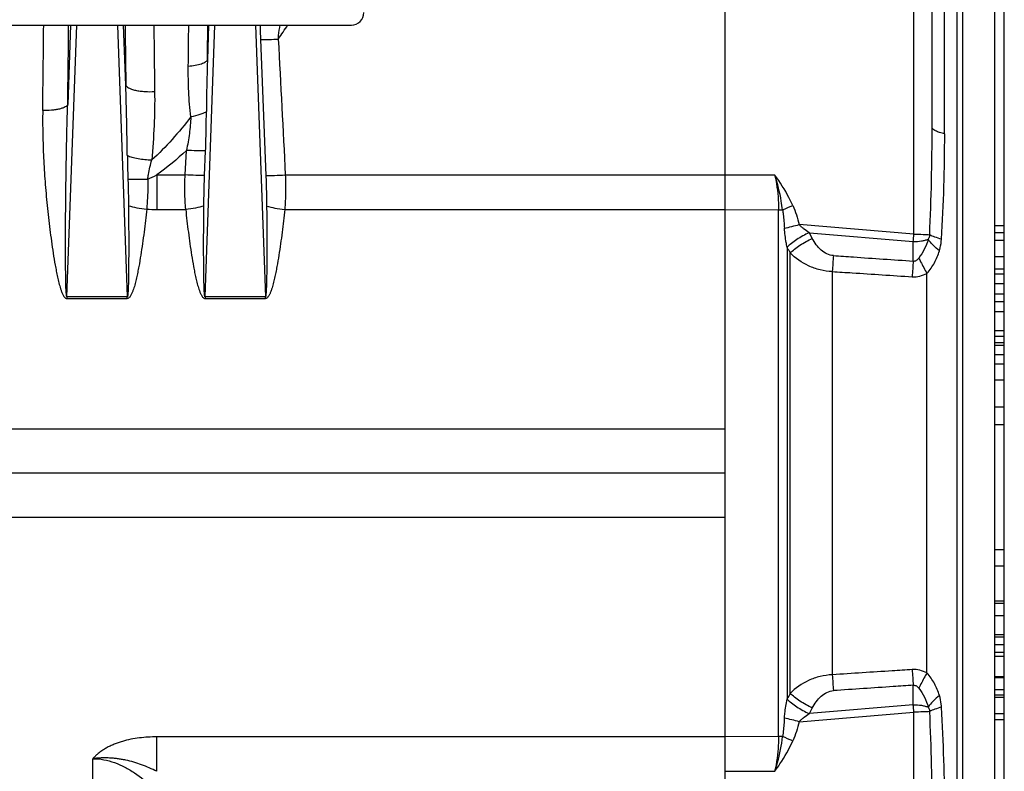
# Model space of a CAD drawing. Extents: x -3157 to 1181, y 8 to 2342.
# Tile 25 of 66: x -1735 to -1578, y 1133 to 1253. Entities that reach past the tile are written whole.
import ezdxf

# ---------------------------------------------------------------- set-up
doc = ezdxf.new("R2010")
doc.units = 0
doc.header["$LTSCALE"] = 65.395
doc.layers.get('0').update_dxf_attribs({"linetype": 'CONTINUOUS'})

msp = doc.modelspace()

# ---------------------------------------------------------------- linework, layer by layer
at = {"color": 2, "linetype": 'CONTINUOUS'}
for p, q in [((-1622.36, 1393.21), (-1622.36, 972.62)), ((-1577.86, 1037.7), (-1577.86, 1323.7)), ((-1579.36, 1220.16), (-1577.86, 1220.16)), ((-1608.44, 1218.13), (-1608.9, 1218.99)), ((-1577.86, 1218.99), (-1579.36, 1218.99)), ((-1579.36, 1217.83), (-1577.86, 1217.83)), ((-1577.86, 1215.19), (-1579.36, 1215.19)), ((-1579.36, 1213.27), (-1577.86, 1213.27)), ((-1579.36, 1212.45), (-1577.86, 1212.45)), ((-1577.86, 1210.9), (-1579.36, 1210.9)), ((-1577.86, 1209.21), (-1579.36, 1209.21)), ((-1717.56, 1208.81), (-1727.16, 1208.81)), ((-1727.16, 1208.81), (-1727.16, 1208.53)), ((-1727.16, 1208.53), (-1717.56, 1208.53)), ((-1717.56, 1208.53), (-1717.56, 1208.81)), ((-1695.56, 1208.81), (-1705.16, 1208.81)), ((-1705.16, 1208.81), (-1705.16, 1208.53)), ((-1705.16, 1208.53), (-1695.56, 1208.53)), ((-1695.56, 1208.53), (-1695.56, 1208.81)), ((-1579.36, 1208.04), (-1577.86, 1208.04)), ((-1579.36, 1206.47), (-1577.86, 1206.47)), ((-1577.86, 1203.41), (-1579.36, 1203.41)), ((-1577.86, 1202.49), (-1579.36, 1202.49)), ((-1577.86, 1201.45), (-1579.36, 1201.45)), ((-1579.36, 1201.1), (-1577.86, 1201.1)), ((-1579.36, 1199.62), (-1577.86, 1199.62)), ((-1579.36, 1198.15), (-1577.86, 1198.15)), ((-1577.86, 1195.53), (-1579.36, 1195.53)), ((-1577.86, 1191.2), (-1579.36, 1191.2)), ((-1579.36, 1188.43), (-1577.86, 1188.43)), ((-1579.36, 1168.53), (-1577.86, 1168.53)), ((-1577.86, 1165.87), (-1579.36, 1165.87)), ((-1577.86, 1160.3), (-1579.36, 1160.3)), ((-1579.36, 1159.95), (-1577.86, 1159.95)), ((-1579.36, 1157.99), (-1577.86, 1157.99)), ((-1577.86, 1154.92), (-1579.36, 1154.92)), ((-1577.86, 1154.55), (-1579.36, 1154.55)), ((-1577.86, 1153.35), (-1579.36, 1153.35)), ((-1579.36, 1152.18), (-1577.86, 1152.18)), ((-1579.36, 1151.53), (-1577.86, 1151.53)), ((-1577.86, 1148.22), (-1579.36, 1148.22)), ((-1579.36, 1146.21), (-1577.86, 1146.21)), ((-1577.86, 1144.94), (-1579.36, 1144.94)), ((-1608.9, 1142.41), (-1608.44, 1143.26)), ((-1579.36, 1142.4), (-1577.86, 1142.4)), ((-1577.86, 1141.39), (-1579.36, 1141.39))]:
    msp.add_line(p, q, dxfattribs=at)
at = {"color": 6, "linetype": 'CONTINUOUS'}
for p, q in [((-1579.36, 992.59), (-1579.36, 1368.8)), ((-1589.36, 1235.89), (-1589.36, 1302.35)), ((-1622.36, 1180.7), (-1963.54, 1180.7)), ((-1579.36, 1148.12), (-1577.86, 1148.12)), ((-1579.36, 1145.38), (-1577.86, 1145.38))]:
    msp.add_line(p, q, dxfattribs=at)
at = {"color": 9, "linetype": 'CONTINUOUS'}
for p, q in [((-1592.25, 1218.78), (-1592.25, 1307.68)), ((-1585.37, 1057.96), (-1585.37, 1303.44)), ((-1584.5, 1302.22), (-1584.5, 1059.17)), ((-1587.36, 1234.78), (-1587.36, 1299.91)), ((-1727.16, 1208.81), (-1725.59, 1252.13)), ((-1726.59, 1252.13), (-1727.04, 1239.47)), ((-1719.12, 1252.13), (-1717.56, 1208.81)), ((-1717.78, 1242.56), (-1718.13, 1252.13)), ((-1705.16, 1208.81), (-1703.59, 1252.13)), ((-1704.59, 1252.13), (-1704.79, 1246.61)), ((-1697.12, 1252.13), (-1695.56, 1208.81)), ((-1696.33, 1249.81), (-1695.48, 1228.15)), ((-1708.34, 1228.23), (-1708.14, 1232.15)), ((-1705.23, 1228.15), (-1705.08, 1232.07)), ((-1712.86, 1228.23), (-1708.34, 1228.23)), ((-1712.86, 1228.23), (-1712.86, 1222.74)), ((-1692.38, 1228.23), (-1622.36, 1228.23)), ((-1614.39, 1228.19), (-1622.36, 1228.22)), ((-1712.86, 1222.74), (-1708.24, 1222.74)), ((-1692.47, 1222.74), (-1622.36, 1222.74)), ((-1622.36, 1222.74), (-1613.82, 1222.7)), ((-1613.82, 1138.7), (-1613.82, 1222.7)), ((-1592.25, 1218.78), (-1610.52, 1220.32)), ((-1608.9, 1218.99), (-1592.36, 1217.6)), ((-1592.36, 1214.51), (-1592.36, 1217.6)), ((-1612.47, 1216.72), (-1612.47, 1144.68)), ((-1611.97, 1145.59), (-1611.97, 1215.8)), ((-1605.25, 1212.84), (-1605.25, 1148.56)), ((-1590.18, 1148.85), (-1590.18, 1212.55)), ((-1622.36, 1187.71), (-1893, 1187.71)), ((-1893, 1173.68), (-1622.36, 1173.68)), ((-1592.36, 1143.79), (-1592.36, 1146.88)), ((-1592.36, 1143.79), (-1608.9, 1142.41)), ((-1610.52, 1141.08), (-1592.25, 1142.61)), ((-1592.25, 1053.71), (-1592.25, 1142.61)), ((-1622.36, 1138.66), (-1712.86, 1138.66)), ((-1712.86, 1133.17), (-1712.86, 1138.66)), ((-1613.82, 1138.7), (-1622.36, 1138.66)), ((-1723.04, 1072.2), (-1723.04, 1135.18)), ((-1622.36, 1133.17), (-1614.39, 1133.21))]:
    msp.add_line(p, q, dxfattribs=at)
at = {"color": 3, "linetype": 'CONTINUOUS'}
msp.add_line((-1912.86, 1252.13), (-1681.86, 1252.13), dxfattribs=at)
msp.add_arc((-1681.86, 1254.13), 2, 270, 360, dxfattribs=at)
at = {"color": 9, "linetype": 'CONTINUOUS'}
for centre, radius, start, end in [((-3556.68, 1266.77), 1825.87, 359.11237, 359.54063), ((-3654.3, 1268.66), 1927.48, 359.1323, 359.50894), ((210.69, 1268.59), 1928.65, 180.48876, 180.77337), ((37.15, 1267.17), 1750.53, 180.49196, 180.83906), ((-3379.12, 1267.37), 1671.43, 359.25141, 359.47769), ((-3571.78, 1269.05), 1867.13, 359.31135, 359.48099), ((-1484.57, 1258.13), 211.93, 181.622, 182.2515), ((-1870.19, 1373.35), 215.54, 325.0582, 325.7807), ((-1378.24, 1236.03), 326.72, 178.1441, 179.5978), ((-2291.98, 1224.66), 574.47, 0.66479, 1.78512), ((-1977.86, 1235.88), 388.5, 357.4661, 0.0017), ((-1866.08, 1234.8), 278.73, 356.5453, 359.9964), ((-1724.04, 1250.82), 25.2, 292.7409, 296.3342), ((-1669.11, 1351.3), 140.27, 293.5029, 294.2251), ((-1712.87, 1246.58), 23.84, 266.1753, 270.0455), ((-1634.96, 1314.72), 97.51, 283.0864, 284.5116), ((-1684.73, 1226.37), 92.79, 354.5756, 355.3089), ((-1403.65, 1200.19), 202, 175.6902, 176.4086), ((-1397.2, 1199.67), 195.72, 175.6509, 176.3867), ((-1403.65, 1161.21), 202, 183.5914, 184.3098), ((-1392.37, 1162.06), 200.56, 183.6221, 184.3402), ((-1687.54, 1134.77), 95.61, 4.7019, 5.4136), ((-1866.09, 1126.6), 278.73, 0.0036, 3.4547), ((-1977.73, 1125.52), 388.38, 359.9979, 2.5343), ((-1634.93, 1046.79), 97.4, 75.4875, 76.9144), ((-1666.66, 1015.64), 134.2, 65.7586, 66.5135)]:
    msp.add_arc(centre, radius, start, end, dxfattribs=at)
at = {"color": 2, "linetype": 'CONTINUOUS'}
for centre, radius, start, end in [((-1604.87, 1224.86), 7.12, 235.0961, 235.5303), ((-1602.91, 1221.85), 10.85, 208.2039, 208.6488), ((-1602.91, 1139.55), 10.85, 151.3511, 151.7962), ((-1604.87, 1136.54), 7.11, 124.4696, 124.904)]:
    msp.add_arc(centre, radius, start, end, dxfattribs=at)
at = {"color": 9, "linetype": 'CONTINUOUS'}
for points, knots in [([(-1693.5, 1249.9), (-1693.48, 1250.08), (-1693.4, 1250.83), (-1693.3, 1251.58), (-1693.22, 1252.14)], [0, 0, 0, 0, 0.248932, 1, 1, 1, 1]), ([(-1696.33, 1249.81), (-1695.87, 1249.81), (-1694.93, 1249.83), (-1693.99, 1249.87), (-1693.5, 1249.9)], [0, 0, 0, 0, 0.486843, 1, 1, 1, 1]), ([(-1707.42, 1237.5), (-1707.59, 1238.83), (-1707.8, 1241.51), (-1707.85, 1244.2), (-1707.83, 1245.54)], [0, 0, 0, 0, 0.500509, 1, 1, 1, 1]), ([(-1704.79, 1246.61), (-1704.83, 1246.46), (-1705.04, 1246.25), (-1705.39, 1246.05), (-1705.93, 1245.83), (-1706.76, 1245.64), (-1707.46, 1245.56), (-1707.83, 1245.54)], [0, 0, 0, 0, 0.141211, 0.24251, 0.365339, 0.664461, 1, 1, 1, 1]), ([(-1717.78, 1242.56), (-1717.75, 1242.47), (-1717.62, 1242.3), (-1717.3, 1242.08), (-1716.83, 1241.88), (-1716.22, 1241.72), (-1715.51, 1241.6), (-1714.49, 1241.5), (-1713.71, 1241.5), (-1713.2, 1241.54)], [0, 0, 0, 0, 0.054513, 0.131575, 0.236397, 0.367907, 0.519835, 0.68258, 1, 1, 1, 1]), ([(-1713.2, 1241.54), (-1713.17, 1239.72), (-1713.24, 1236.08), (-1713.49, 1232.45), (-1713.65, 1230.62)], [0, 0, 0, 0, 0.497492, 1, 1, 1, 1]), ([(-1727.04, 1239.47), (-1727.07, 1239.4), (-1727.18, 1239.24), (-1727.46, 1239.06), (-1727.85, 1238.88), (-1728.37, 1238.73), (-1728.97, 1238.62), (-1729.87, 1238.51), (-1730.56, 1238.48), (-1731.02, 1238.49)], [0, 0, 0, 0, 0.054884, 0.130896, 0.233224, 0.360692, 0.509197, 0.670922, 1, 1, 1, 1]), ([(-1727.16, 1208.81), (-1727.17, 1208.81), (-1727.2, 1208.85), (-1727.21, 1208.91), (-1727.23, 1209), (-1727.24, 1209.13), (-1727.26, 1209.31), (-1727.28, 1209.53), (-1727.29, 1209.76), (-1727.31, 1210.07), (-1727.32, 1210.46), (-1727.33, 1210.94), (-1727.34, 1211.42), (-1727.35, 1211.89), (-1727.36, 1212.53), (-1727.37, 1213.34), (-1727.38, 1214.3), (-1727.38, 1215.27), (-1727.39, 1216.24), (-1727.39, 1217.2), (-1727.39, 1218.5), (-1727.38, 1220.11), (-1727.37, 1222.05), (-1727.35, 1223.99), (-1727.33, 1225.93), (-1727.3, 1228.51), (-1727.24, 1231.74), (-1727.16, 1235.61), (-1727.09, 1238.18), (-1727.04, 1239.47)], [0, 0, 0, 0, 0.001233, 0.003599, 0.006567, 0.009863, 0.01688, 0.0242, 0.031676, 0.039251, 0.054573, 0.070036, 0.085584, 0.10119, 0.116836, 0.148213, 0.179665, 0.211165, 0.242698, 0.274255, 0.305827, 0.369004, 0.432201, 0.495403, 0.558596, 0.621773, 0.74804, 0.874141, 1, 1, 1, 1]), ([(-1731.02, 1238.49), (-1731.04, 1237.24), (-1731.03, 1234.72), (-1730.9, 1230.95), (-1730.66, 1227.16), (-1730.38, 1224), (-1730.11, 1221.46), (-1729.89, 1219.56), (-1729.64, 1217.66), (-1729.36, 1215.75), (-1729.1, 1214.17), (-1728.86, 1212.9), (-1728.67, 1211.96), (-1728.45, 1211.02), (-1728.23, 1210.24), (-1728.02, 1209.63), (-1727.86, 1209.26), (-1727.71, 1208.97), (-1727.57, 1208.77), (-1727.4, 1208.6), (-1727.24, 1208.53), (-1727.16, 1208.53)], [0, 0, 0, 0, 0.12296, 0.246594, 0.370859, 0.495708, 0.558336, 0.621093, 0.68397, 0.746963, 0.810066, 0.841658, 0.873277, 0.904922, 0.936593, 0.952443, 0.968301, 0.976239, 0.984181, 0.992121, 1, 1, 1, 1]), ([(-1707.42, 1237.5), (-1708.38, 1236.27), (-1710.34, 1233.88), (-1712.5, 1231.65), (-1713.65, 1230.62)], [0, 0, 0, 0, 0.502655, 1, 1, 1, 1]), ([(-1707.42, 1237.5), (-1707.48, 1236.61), (-1707.63, 1234.82), (-1707.94, 1233.04), (-1708.14, 1232.15)], [0, 0, 0, 0, 0.494297, 1, 1, 1, 1]), ([(-1704.95, 1238.32), (-1705.09, 1238.23), (-1705.43, 1238.06), (-1706.24, 1237.75), (-1706.93, 1237.59), (-1707.42, 1237.5)], [0, 0, 0, 0, 0.191855, 0.428282, 1, 1, 1, 1]), ([(-1705.08, 1232.07), (-1705.04, 1233.11), (-1704.98, 1235.19), (-1704.96, 1237.28), (-1704.95, 1238.32)], [0, 0, 0, 0, 0.500604, 1, 1, 1, 1]), ([(-1587.36, 1234.78), (-1587.64, 1234.84), (-1588.14, 1234.97), (-1588.71, 1235.19), (-1589.05, 1235.4), (-1589.22, 1235.56), (-1589.33, 1235.72), (-1589.36, 1235.84), (-1589.36, 1235.89)], [0, 0, 0, 0, 0.356343, 0.646879, 0.761761, 0.856337, 0.933546, 1, 1, 1, 1]), ([(-1717.54, 1231.33), (-1717.3, 1231.23), (-1716.74, 1231.05), (-1715.45, 1230.76), (-1714.38, 1230.65), (-1713.65, 1230.62)], [0, 0, 0, 0, 0.194172, 0.443673, 1, 1, 1, 1]), ([(-1705.08, 1232.07), (-1705.54, 1232.06), (-1706.56, 1232.08), (-1707.58, 1232.12), (-1708.14, 1232.15)], [0, 0, 0, 0, 0.448383, 1, 1, 1, 1]), ([(-1714.29, 1227.57), (-1714.26, 1227.82), (-1714.1, 1228.85), (-1713.85, 1229.87), (-1713.65, 1230.62)], [0, 0, 0, 0, 0.245454, 1, 1, 1, 1]), ([(-1708.24, 1222.74), (-1708.33, 1223.64), (-1708.41, 1225.48), (-1708.38, 1227.31), (-1708.34, 1228.23)], [0, 0, 0, 0, 0.49737, 1, 1, 1, 1]), ([(-1705.23, 1228.15), (-1705.7, 1228.14), (-1706.73, 1228.16), (-1707.76, 1228.2), (-1708.34, 1228.23)], [0, 0, 0, 0, 0.446051, 1, 1, 1, 1]), ([(-1705.36, 1223.28), (-1705.35, 1223.68), (-1705.33, 1225.3), (-1705.28, 1226.93), (-1705.23, 1228.15)], [0, 0, 0, 0, 0.248331, 1, 1, 1, 1]), ([(-1695.48, 1228.15), (-1695.02, 1228.14), (-1693.98, 1228.16), (-1692.95, 1228.2), (-1692.38, 1228.23)], [0, 0, 0, 0, 0.446052, 1, 1, 1, 1]), ([(-1695.48, 1228.15), (-1695.46, 1227.74), (-1695.41, 1226.12), (-1695.37, 1224.49), (-1695.36, 1223.28)], [0, 0, 0, 0, 0.251128, 1, 1, 1, 1]), ([(-1692.38, 1228.23), (-1692.34, 1227.31), (-1692.31, 1225.48), (-1692.39, 1223.64), (-1692.47, 1222.74)], [0, 0, 0, 0, 0.50263, 1, 1, 1, 1]), ([(-1611.56, 1223.38), (-1611.75, 1223.81), (-1612.57, 1225.49), (-1613.57, 1227.07), (-1614.39, 1228.19)], [0, 0, 0, 0, 0.252647, 1, 1, 1, 1]), ([(-1717.46, 1227.58), (-1717.44, 1227.22), (-1717.4, 1225.81), (-1717.37, 1224.39), (-1717.36, 1223.33)], [0, 0, 0, 0, 0.251295, 1, 1, 1, 1]), ([(-1717.46, 1227.58), (-1716.99, 1227.55), (-1715.93, 1227.53), (-1714.88, 1227.55), (-1714.29, 1227.57)], [0, 0, 0, 0, 0.446024, 1, 1, 1, 1]), ([(-1714.29, 1227.57), (-1714.29, 1227.17), (-1714.28, 1226.17), (-1714.32, 1224.57), (-1714.41, 1223.38), (-1714.46, 1222.79)], [0, 0, 0, 0, 0.251678, 0.627372, 1, 1, 1, 1]), ([(-1717.36, 1223.33), (-1717.35, 1222.71), (-1717.34, 1221.47), (-1717.33, 1219.62), (-1717.33, 1218.07), (-1717.33, 1216.83), (-1717.33, 1215.91), (-1717.33, 1214.98), (-1717.34, 1214.06), (-1717.34, 1213.13), (-1717.35, 1212.36), (-1717.36, 1211.75), (-1717.37, 1211.29), (-1717.38, 1210.84), (-1717.4, 1210.38), (-1717.41, 1210.01), (-1717.43, 1209.71), (-1717.44, 1209.5), (-1717.46, 1209.28), (-1717.47, 1209.11), (-1717.49, 1208.99), (-1717.51, 1208.9), (-1717.52, 1208.85), (-1717.54, 1208.81), (-1717.56, 1208.81)], [0, 0, 0, 0, 0.127691, 0.255367, 0.382991, 0.446768, 0.510509, 0.5742, 0.637819, 0.701334, 0.76469, 0.796278, 0.82778, 0.859159, 0.890357, 0.921255, 0.936522, 0.951579, 0.966303, 0.980387, 0.98698, 0.992884, 0.997548, 1, 1, 1, 1]), ([(-1717.36, 1223.33), (-1716.93, 1223.19), (-1715.97, 1222.98), (-1714.99, 1222.84), (-1714.46, 1222.79)], [0, 0, 0, 0, 0.460318, 1, 1, 1, 1]), ([(-1611.56, 1223.38), (-1611.33, 1222.89), (-1610.95, 1221.88), (-1610.66, 1220.84), (-1610.52, 1220.32)], [0, 0, 0, 0, 0.499984, 1, 1, 1, 1]), ([(-1714.46, 1222.79), (-1714.53, 1222.18), (-1714.66, 1220.96), (-1714.88, 1219.13), (-1715.12, 1217.29), (-1715.4, 1215.46), (-1715.65, 1213.94), (-1715.89, 1212.72), (-1716.08, 1211.81), (-1716.29, 1210.91), (-1716.51, 1210.16), (-1716.72, 1209.58), (-1716.87, 1209.22), (-1717.02, 1208.95), (-1717.16, 1208.76), (-1717.32, 1208.59), (-1717.48, 1208.53), (-1717.56, 1208.53)], [0, 0, 0, 0, 0.124226, 0.248693, 0.373388, 0.498301, 0.623424, 0.686062, 0.748751, 0.81149, 0.874279, 0.905702, 0.937142, 0.952879, 0.968625, 0.984366, 1, 1, 1, 1]), ([(-1705.36, 1223.28), (-1705.79, 1223.14), (-1706.74, 1222.92), (-1707.72, 1222.79), (-1708.24, 1222.74)], [0, 0, 0, 0, 0.458463, 1, 1, 1, 1]), ([(-1708.24, 1222.74), (-1708.18, 1222.13), (-1708.05, 1220.91), (-1707.83, 1219.09), (-1707.58, 1217.26), (-1707.31, 1215.44), (-1707.06, 1213.92), (-1706.83, 1212.71), (-1706.63, 1211.8), (-1706.42, 1210.9), (-1706.2, 1210.15), (-1706, 1209.57), (-1705.84, 1209.22), (-1705.69, 1208.95), (-1705.56, 1208.76), (-1705.39, 1208.59), (-1705.23, 1208.53), (-1705.16, 1208.53)], [0, 0, 0, 0, 0.12423, 0.248698, 0.373394, 0.498308, 0.623429, 0.686067, 0.748754, 0.811492, 0.874281, 0.905702, 0.937142, 0.952878, 0.968625, 0.984366, 1, 1, 1, 1]), ([(-1705.16, 1208.81), (-1705.17, 1208.81), (-1705.19, 1208.85), (-1705.21, 1208.9), (-1705.22, 1208.98), (-1705.24, 1209.11), (-1705.26, 1209.28), (-1705.27, 1209.49), (-1705.29, 1209.71), (-1705.3, 1210), (-1705.32, 1210.38), (-1705.33, 1210.83), (-1705.34, 1211.28), (-1705.35, 1211.74), (-1705.36, 1212.35), (-1705.37, 1213.12), (-1705.38, 1214.04), (-1705.38, 1214.96), (-1705.39, 1215.88), (-1705.39, 1216.8), (-1705.39, 1218.04), (-1705.38, 1219.58), (-1705.37, 1221.43), (-1705.36, 1222.66), (-1705.36, 1223.28)], [0, 0, 0, 0, 0.002449, 0.007104, 0.013, 0.019587, 0.033664, 0.048383, 0.063437, 0.078702, 0.109598, 0.140794, 0.172173, 0.203675, 0.235264, 0.298621, 0.362139, 0.425761, 0.489455, 0.553199, 0.616981, 0.744614, 0.872298, 1, 1, 1, 1]), ([(-1695.36, 1223.28), (-1695.35, 1222.66), (-1695.34, 1221.43), (-1695.33, 1219.58), (-1695.33, 1218.04), (-1695.33, 1216.8), (-1695.33, 1215.88), (-1695.33, 1214.96), (-1695.34, 1214.04), (-1695.34, 1213.12), (-1695.35, 1212.35), (-1695.36, 1211.74), (-1695.37, 1211.28), (-1695.38, 1210.83), (-1695.4, 1210.38), (-1695.41, 1210), (-1695.43, 1209.71), (-1695.44, 1209.49), (-1695.46, 1209.28), (-1695.47, 1209.11), (-1695.49, 1208.98), (-1695.51, 1208.9), (-1695.52, 1208.85), (-1695.54, 1208.81), (-1695.56, 1208.81)], [0, 0, 0, 0, 0.127701, 0.255386, 0.383019, 0.4468, 0.510544, 0.574238, 0.63786, 0.701378, 0.764735, 0.796324, 0.827826, 0.859205, 0.890401, 0.921297, 0.936562, 0.951616, 0.966336, 0.980412, 0.987, 0.992896, 0.997551, 1, 1, 1, 1]), ([(-1692.47, 1222.74), (-1692.53, 1222.13), (-1692.67, 1220.91), (-1692.89, 1219.09), (-1693.13, 1217.26), (-1693.4, 1215.44), (-1693.66, 1213.92), (-1693.89, 1212.71), (-1694.08, 1211.8), (-1694.3, 1210.9), (-1694.51, 1210.15), (-1694.72, 1209.57), (-1694.87, 1209.22), (-1695.02, 1208.95), (-1695.16, 1208.76), (-1695.33, 1208.59), (-1695.48, 1208.53), (-1695.56, 1208.53)], [0, 0, 0, 0, 0.12423, 0.248698, 0.373394, 0.498308, 0.623429, 0.686067, 0.748754, 0.811492, 0.874281, 0.905702, 0.937141, 0.952878, 0.968625, 0.984366, 1, 1, 1, 1]), ([(-1695.36, 1223.28), (-1694.93, 1223.14), (-1693.97, 1222.92), (-1693, 1222.79), (-1692.47, 1222.74)], [0, 0, 0, 0, 0.460543, 1, 1, 1, 1]), ([(-1613.17, 1222.67), (-1613.14, 1222.43), (-1613.02, 1221.46), (-1612.93, 1220.48), (-1612.88, 1219.74)], [0, 0, 0, 0, 0.245711, 1, 1, 1, 1]), ([(-1608.94, 1219.02), (-1609.24, 1219.23), (-1609.67, 1219.53), (-1610.2, 1219.97), (-1610.43, 1220.2), (-1610.52, 1220.32)], [0, 0, 0, 0, 0.527738, 0.775706, 1, 1, 1, 1]), ([(-1612.47, 1216.72), (-1612.52, 1216.97), (-1612.68, 1217.97), (-1612.82, 1218.98), (-1612.88, 1219.74)], [0, 0, 0, 0, 0.250983, 1, 1, 1, 1]), ([(-1592.25, 1218.78), (-1591.77, 1218.78), (-1590.93, 1218.77), (-1590.09, 1218.74), (-1589.74, 1218.7)], [0, 0, 0, 0, 0.579808, 1, 1, 1, 1]), ([(-1589.74, 1218.7), (-1589.76, 1218.52), (-1589.83, 1218.27), (-1589.95, 1218.05), (-1589.98, 1218)], [0, 0, 0, 0, 0.748162, 1, 1, 1, 1]), ([(-1587.86, 1218), (-1588.22, 1218.1), (-1588.86, 1218.29), (-1589.48, 1218.55), (-1589.74, 1218.7)], [0, 0, 0, 0, 0.552113, 1, 1, 1, 1]), ([(-1605.08, 1215.37), (-1605.43, 1215.39), (-1606.15, 1215.59), (-1607.07, 1216.24), (-1607.84, 1217.11), (-1608.25, 1217.78), (-1608.44, 1218.13)], [0, 0, 0, 0, 0.235453, 0.480756, 0.736466, 1, 1, 1, 1]), ([(-1592.36, 1217.6), (-1591.92, 1217.6), (-1591.27, 1217.65), (-1590.49, 1217.81), (-1590.14, 1217.93), (-1589.98, 1218)], [0, 0, 0, 0, 0.548001, 0.791232, 1, 1, 1, 1]), ([(-1589.98, 1218), (-1590.14, 1217.44), (-1590.53, 1216.38), (-1591.14, 1215.42), (-1591.48, 1214.99)], [0, 0, 0, 0, 0.513817, 1, 1, 1, 1]), ([(-1588.19, 1216.14), (-1588.56, 1216.42), (-1589.21, 1217), (-1589.77, 1217.66), (-1589.98, 1218)], [0, 0, 0, 0, 0.541411, 1, 1, 1, 1]), ([(-1588.19, 1216.14), (-1588.15, 1216.29), (-1587.98, 1216.9), (-1587.89, 1217.53), (-1587.86, 1218)], [0, 0, 0, 0, 0.248054, 1, 1, 1, 1]), ([(-1605.25, 1212.84), (-1605.91, 1212.86), (-1607.21, 1213.04), (-1609.59, 1213.86), (-1611.13, 1214.95), (-1611.97, 1215.8)], [0, 0, 0, 0, 0.264334, 0.521114, 1, 1, 1, 1]), ([(-1590.18, 1212.55), (-1589.71, 1213.06), (-1588.91, 1214.2), (-1588.39, 1215.48), (-1588.19, 1216.14)], [0, 0, 0, 0, 0.50471, 1, 1, 1, 1]), ([(-1605.08, 1215.37), (-1604.02, 1215.3), (-1601.37, 1215.12), (-1597.13, 1214.83), (-1593.95, 1214.62), (-1592.36, 1214.51)], [0, 0, 0, 0, 0.25, 0.625, 1, 1, 1, 1]), ([(-1592.36, 1214.51), (-1592.27, 1214.5), (-1592.09, 1214.5), (-1591.85, 1214.62), (-1591.64, 1214.79), (-1591.53, 1214.92), (-1591.48, 1214.99)], [0, 0, 0, 0, 0.249284, 0.499363, 0.749744, 1, 1, 1, 1]), ([(-1591.48, 1214.99), (-1591.38, 1214.79), (-1590.97, 1213.97), (-1590.53, 1213.16), (-1590.18, 1212.55)], [0, 0, 0, 0, 0.237896, 1, 1, 1, 1]), ([(-1605.25, 1212.84), (-1604.19, 1212.77), (-1601.54, 1212.6), (-1597.3, 1212.32), (-1594.12, 1212.11), (-1592.53, 1212.01)], [0, 0, 0, 0, 0.25, 0.625, 1, 1, 1, 1]), ([(-1592.53, 1212.01), (-1592.13, 1211.98), (-1591.3, 1212.05), (-1590.54, 1212.35), (-1590.18, 1212.55)], [0, 0, 0, 0, 0.500525, 1, 1, 1, 1]), ([(-1605.25, 1148.56), (-1605.91, 1148.53), (-1607.21, 1148.35), (-1609.59, 1147.53), (-1611.13, 1146.45), (-1611.97, 1145.59)], [0, 0, 0, 0, 0.264334, 0.521114, 1, 1, 1, 1]), ([(-1592.53, 1149.39), (-1593.59, 1149.32), (-1596.24, 1149.15), (-1600.48, 1148.87), (-1603.66, 1148.66), (-1605.25, 1148.56)], [0, 0, 0, 0, 0.25, 0.625, 1, 1, 1, 1]), ([(-1590.18, 1148.85), (-1590.54, 1149.04), (-1591.3, 1149.34), (-1592.13, 1149.42), (-1592.53, 1149.39)], [0, 0, 0, 0, 0.499476, 1, 1, 1, 1]), ([(-1590.18, 1148.85), (-1590.3, 1148.65), (-1590.75, 1147.84), (-1591.18, 1147.02), (-1591.48, 1146.4)], [0, 0, 0, 0, 0.254693, 1, 1, 1, 1]), ([(-1588.19, 1145.26), (-1588.39, 1145.91), (-1588.91, 1147.2), (-1589.71, 1148.34), (-1590.18, 1148.85)], [0, 0, 0, 0, 0.49529, 1, 1, 1, 1]), ([(-1592.36, 1146.88), (-1593.42, 1146.81), (-1596.07, 1146.63), (-1600.31, 1146.35), (-1603.49, 1146.13), (-1605.08, 1146.03)], [0, 0, 0, 0, 0.25, 0.625, 1, 1, 1, 1]), ([(-1592.36, 1146.88), (-1592.27, 1146.9), (-1592.09, 1146.89), (-1591.85, 1146.78), (-1591.64, 1146.61), (-1591.53, 1146.47), (-1591.48, 1146.4)], [0, 0, 0, 0, 0.249284, 0.499363, 0.749744, 1, 1, 1, 1]), ([(-1608.44, 1143.26), (-1608.25, 1143.61), (-1607.84, 1144.28), (-1607.07, 1145.15), (-1606.15, 1145.8), (-1605.43, 1146.01), (-1605.08, 1146.03)], [0, 0, 0, 0, 0.263537, 0.519245, 0.764547, 1, 1, 1, 1]), ([(-1591.48, 1146.4), (-1591.13, 1145.96), (-1590.52, 1145), (-1590.14, 1143.94), (-1589.98, 1143.4)], [0, 0, 0, 0, 0.499834, 1, 1, 1, 1]), ([(-1588.19, 1145.26), (-1588.56, 1144.97), (-1589.21, 1144.4), (-1589.77, 1143.73), (-1589.98, 1143.4)], [0, 0, 0, 0, 0.54141, 1, 1, 1, 1]), ([(-1587.86, 1143.39), (-1587.87, 1143.55), (-1587.93, 1144.18), (-1588.05, 1144.81), (-1588.19, 1145.26)], [0, 0, 0, 0, 0.252511, 1, 1, 1, 1]), ([(-1612.88, 1141.66), (-1612.86, 1141.91), (-1612.76, 1142.92), (-1612.6, 1143.92), (-1612.47, 1144.68)], [0, 0, 0, 0, 0.248821, 1, 1, 1, 1]), ([(-1592.36, 1143.79), (-1591.92, 1143.79), (-1591.27, 1143.75), (-1590.49, 1143.58), (-1590.14, 1143.46), (-1589.98, 1143.4)], [0, 0, 0, 0, 0.548001, 0.79123, 1, 1, 1, 1]), ([(-1589.98, 1143.4), (-1589.95, 1143.34), (-1589.83, 1143.12), (-1589.76, 1142.88), (-1589.74, 1142.69)], [0, 0, 0, 0, 0.251846, 1, 1, 1, 1]), ([(-1587.86, 1143.39), (-1588.23, 1143.3), (-1588.87, 1143.11), (-1589.48, 1142.84), (-1589.74, 1142.69)], [0, 0, 0, 0, 0.559914, 1, 1, 1, 1]), ([(-1610.52, 1141.08), (-1610.43, 1141.2), (-1610.2, 1141.43), (-1609.67, 1141.86), (-1609.24, 1142.17), (-1608.94, 1142.37)], [0, 0, 0, 0, 0.224294, 0.472262, 1, 1, 1, 1]), ([(-1589.74, 1142.69), (-1590.09, 1142.66), (-1590.93, 1142.63), (-1591.77, 1142.61), (-1592.25, 1142.61)], [0, 0, 0, 0, 0.420192, 1, 1, 1, 1]), ([(-1612.88, 1141.66), (-1612.9, 1141.41), (-1612.98, 1140.43), (-1613.07, 1139.45), (-1613.17, 1138.73)], [0, 0, 0, 0, 0.253332, 1, 1, 1, 1]), ([(-1610.52, 1141.08), (-1610.66, 1140.55), (-1610.95, 1139.52), (-1611.33, 1138.5), (-1611.56, 1138.01)], [0, 0, 0, 0, 0.500016, 1, 1, 1, 1]), ([(-1712.86, 1138.66), (-1713.32, 1138.66), (-1714.24, 1138.63), (-1715.63, 1138.51), (-1717, 1138.29), (-1718.12, 1138.02), (-1719, 1137.73), (-1719.65, 1137.49), (-1720.28, 1137.21), (-1720.9, 1136.89), (-1721.39, 1136.59), (-1721.76, 1136.33), (-1722.04, 1136.12), (-1722.26, 1135.94), (-1722.43, 1135.79), (-1722.56, 1135.67), (-1722.68, 1135.56), (-1722.78, 1135.45), (-1722.86, 1135.37), (-1722.91, 1135.32), (-1722.95, 1135.28), (-1722.98, 1135.25), (-1723, 1135.22), (-1723.02, 1135.2), (-1723.04, 1135.19), (-1723.04, 1135.18)], [0, 0, 0, 0, 0.12546, 0.250894, 0.37627, 0.501542, 0.564135, 0.626678, 0.689155, 0.751551, 0.813849, 0.844959, 0.876038, 0.907081, 0.922589, 0.938087, 0.953576, 0.969054, 0.97679, 0.984523, 0.988388, 0.992253, 0.996117, 0.998115, 1, 1, 1, 1]), ([(-1614.39, 1133.21), (-1614.11, 1133.58), (-1613.05, 1135.1), (-1612.13, 1136.74), (-1611.56, 1138.01)], [0, 0, 0, 0, 0.24789, 1, 1, 1, 1]), ([(-1712.86, 1133.17), (-1713.25, 1133.36), (-1714.05, 1133.73), (-1715.27, 1134.22), (-1716.52, 1134.63), (-1717.59, 1134.91), (-1718.45, 1135.07), (-1719.1, 1135.18), (-1719.75, 1135.25), (-1720.3, 1135.29), (-1720.74, 1135.3), (-1721.07, 1135.31), (-1721.4, 1135.31), (-1721.73, 1135.3), (-1722, 1135.28), (-1722.22, 1135.27), (-1722.38, 1135.26), (-1722.52, 1135.24), (-1722.63, 1135.23), (-1722.71, 1135.22), (-1722.79, 1135.21), (-1722.86, 1135.21), (-1722.92, 1135.2), (-1722.96, 1135.19), (-1722.99, 1135.19), (-1723.02, 1135.19), (-1723.04, 1135.19), (-1723.04, 1135.18)], [0, 0, 0, 0, 0.124989, 0.249987, 0.374988, 0.499985, 0.562491, 0.624995, 0.687495, 0.749991, 0.781239, 0.812486, 0.843732, 0.874976, 0.90622, 0.921842, 0.937463, 0.953084, 0.960894, 0.968705, 0.976515, 0.984323, 0.988249, 0.99205, 0.995867, 0.998161, 1, 1, 1, 1]), ([(-1723.04, 1135.18), (-1722.45, 1135.18), (-1721.28, 1135.07), (-1719.56, 1134.6), (-1717.93, 1133.87), (-1715.85, 1132.62), (-1713.46, 1130.69), (-1710.84, 1128.05), (-1708.41, 1125.19), (-1706.12, 1122.2), (-1703.93, 1119.11), (-1701.12, 1114.89), (-1697.79, 1109.49), (-1694.01, 1102.87), (-1690.4, 1096.15), (-1688.11, 1091.62), (-1686.98, 1089.34)], [0, 0, 0, 0, 0.029194, 0.058593, 0.088315, 0.118382, 0.179359, 0.241221, 0.30365, 0.366448, 0.42949, 0.492696, 0.619391, 0.746267, 0.873169, 1, 1, 1, 1])]:
    msp.add_open_spline(points, degree=3, knots=knots, dxfattribs=at)
for points in [[(-1693.5, 1249.9), (-1693.13, 1242.67), (-1692.75, 1235.45), (-1692.38, 1228.23)], [(-1717.54, 1231.33), (-1717.52, 1230.08), (-1717.5, 1228.83), (-1717.46, 1227.58)], [(-1708.14, 1232.15), (-1709.62, 1230.74), (-1711.18, 1229.4), (-1712.86, 1228.23)]]:
    msp.add_open_spline(points, degree=3, dxfattribs=at)
at = {"color": 2, "linetype": 'CONTINUOUS'}
for points, knots in [([(-1614.39, 1228.19), (-1614.29, 1227.73), (-1613.97, 1225.92), (-1613.82, 1224.07), (-1613.82, 1222.7)], [0, 0, 0, 0, 0.25194, 1, 1, 1, 1]), ([(-1613.17, 1222.67), (-1613.23, 1223.13), (-1613.51, 1225), (-1613.96, 1226.84), (-1614.39, 1228.19)], [0, 0, 0, 0, 0.248827, 1, 1, 1, 1]), ([(-1613.82, 1222.7), (-1613.76, 1222.7), (-1613.55, 1222.69), (-1613.33, 1222.68), (-1613.17, 1222.67)], [0, 0, 0, 0, 0.255229, 1, 1, 1, 1]), ([(-1608.94, 1219.02), (-1609.62, 1218.7), (-1610.59, 1218.17), (-1611.75, 1217.35), (-1612.25, 1216.93), (-1612.47, 1216.72)], [0, 0, 0, 0, 0.531834, 0.782722, 1, 1, 1, 1]), ([(-1611.97, 1215.8), (-1611.75, 1216.01), (-1611.25, 1216.45), (-1610.09, 1217.27), (-1609.12, 1217.81), (-1608.44, 1218.13)], [0, 0, 0, 0, 0.217703, 0.468783, 1, 1, 1, 1]), ([(-1608.44, 1143.26), (-1609.12, 1143.58), (-1610.09, 1144.13), (-1611.25, 1144.95), (-1611.75, 1145.38), (-1611.97, 1145.59)], [0, 0, 0, 0, 0.531217, 0.782297, 1, 1, 1, 1]), ([(-1612.47, 1144.68), (-1612.25, 1144.47), (-1611.75, 1144.04), (-1610.59, 1143.23), (-1609.62, 1142.69), (-1608.94, 1142.37)], [0, 0, 0, 0, 0.217278, 0.468166, 1, 1, 1, 1]), ([(-1614.39, 1133.21), (-1614.24, 1133.66), (-1613.71, 1135.47), (-1613.34, 1137.32), (-1613.17, 1138.73)], [0, 0, 0, 0, 0.251215, 1, 1, 1, 1]), ([(-1613.82, 1138.7), (-1613.82, 1138.24), (-1613.87, 1136.4), (-1614.11, 1134.56), (-1614.39, 1133.21)], [0, 0, 0, 0, 0.247918, 1, 1, 1, 1]), ([(-1613.17, 1138.73), (-1613.22, 1138.72), (-1613.44, 1138.71), (-1613.66, 1138.7), (-1613.82, 1138.7)], [0, 0, 0, 0, 0.243147, 1, 1, 1, 1])]:
    msp.add_open_spline(points, degree=3, knots=knots, dxfattribs=at)
for points in [[(-1612.43, 1216.64), (-1612.28, 1216.36), (-1612.13, 1216.08), (-1611.97, 1215.8)], [(-1611.97, 1145.59), (-1612.13, 1145.31), (-1612.28, 1145.03), (-1612.43, 1144.75)]]:
    msp.add_open_spline(points, degree=3, dxfattribs=at)

doc.saveas('drawing.dxf')
